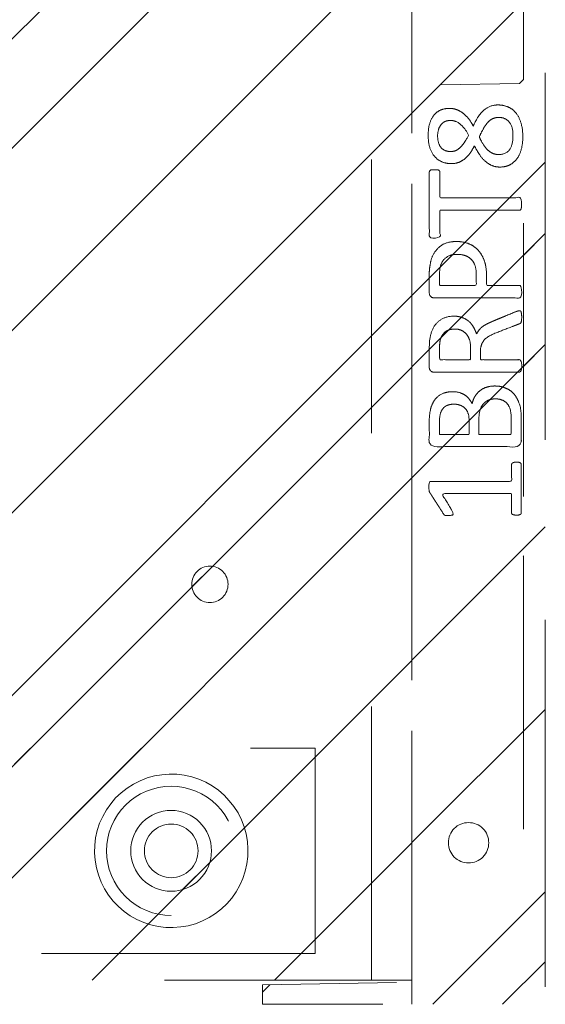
# Model space of a CAD drawing. Header units: inches. Extents: x -420 to -276, y -52 to 18.
# Tile 64 of 187: x -356.06 to -353.5, y -37.87 to -33.07. Entities that reach past the tile are written whole.
import ezdxf

# ---------------------------------------------------------------- set-up
doc = ezdxf.new("R2010")
doc.units = ezdxf.units.IN
doc.header["$LTSCALE"] = 32
doc.header["$MEASUREMENT"] = 0
doc.linetypes.add('Dash Style-1', pattern=[0.083328, 0.041656, -0.041672])
for name, color, linetype, lineweight in [('DashLineFill', 7, 'Dash Style-1', 13), ('Drawing', 7, 'Continuous', 18), ('None', 7, 'Continuous', 18), ('SolidLine', 7, 'Continuous', 15), ('WasteShelf_H', 7, 'Continuous', 18)]:
    doc.layers.add(name, color=color, linetype=linetype, lineweight=lineweight)
pattern_1 = [(45, (0, 0), (-1.61302, 1.93572), []), (45, (-1.0608, 1.0608), (-0.472346, 0.416761), [])]

# ---------------------------------------------------------------- blocks, each defined once
blk = doc.blocks.new('1BRPT9-Bracket (2D)')
at = {"layer": 'DashLineFill', "linetype": 'Continuous', "lineweight": 13}
h = blk.add_hatch(dxfattribs=at)
h.set_pattern_fill('Steel', color=253, style=0, pattern_type=2)
h.set_pattern_definition(pattern_1)
edge = h.paths.add_edge_path()
edge.add_arc((1.6779, -8.4882), 0.252, 270, 360)
edge.add_line((1.9299, -8.4882), (1.9299, -7.4803))
edge.add_line((1.9299, -7.4803), (2.3236, -7.4803))
edge.add_line((2.3236, -7.4803), (2.3236, 7.4611))
edge.add_line((2.3236, 7.4611), (1.9299, 7.4803))
edge.add_line((1.9299, 7.4803), (1.9299, 8.4882))
edge.add_arc((1.6779, 8.4882), 0.252, 360, 450)
edge.add_line((1.6779, 8.7402), (-2.3221, 8.7402))
edge.add_line((-2.3221, 8.7402), (-2.3221, -8.7402))
edge.add_line((-2.3221, -8.7402), (1.6779, -8.7402))
h = blk.add_hatch(dxfattribs=at)
h.set_pattern_fill('Steel', color=253, style=0, pattern_type=2)
h.set_pattern_definition(pattern_1)
h.paths.add_polyline_path([(-1.1488, 8.4252), (-1.118, 8.4237), (-1.0874, 8.4191), (-1.0574, 8.4116), (-1.0283, 8.4012), (-1.0004, 8.388), (-0.9739, 8.3721), (-0.949, 8.3537), (-0.9261, 8.3329), (-0.9054, 8.31), (-0.887, 8.2852), (-0.8711, 8.2587), (-0.8579, 8.2308), (-0.8474, 8.2017), (-0.8399, 8.1717), (-0.8354, 8.1411), (-0.8339, 8.1102), (-0.8354, 8.0794), (-0.8399, 8.0488), (-0.8474, 8.0188), (-0.8579, 7.9897), (-0.8711, 7.9618), (-0.887, 7.9353), (-0.9054, 7.9104), (-0.9261, 7.8875), (-0.949, 7.8668), (-0.9739, 7.8484), (-1.0004, 7.8325), (-1.0283, 7.8193), (-1.0574, 7.8088), (-1.0874, 7.8013), (-1.118, 7.7968), (-1.1488, 7.7953), (-1.1797, 7.7968), (-1.2103, 7.8013), (-1.2403, 7.8088), (-1.2694, 7.8193), (-1.2973, 7.8325), (-1.3238, 7.8484), (-1.3486, 7.8668), (-1.3716, 7.8875), (-1.3923, 7.9104), (-1.4107, 7.9353), (-1.4266, 7.9618), (-1.4398, 7.9897), (-1.4502, 8.0188), (-1.4577, 8.0488), (-1.4623, 8.0794), (-1.4638, 8.1102), (-1.4623, 8.1411), (-1.4577, 8.1717), (-1.4502, 8.2017), (-1.4398, 8.2308), (-1.4266, 8.2587), (-1.4107, 8.2852), (-1.3923, 8.31), (-1.3716, 8.3329), (-1.3486, 8.3537), (-1.3238, 8.3721), (-1.2973, 8.388), (-1.2694, 8.4012), (-1.2403, 8.4116), (-1.2103, 8.4191), (-1.1797, 8.4237)])
h = blk.add_hatch(dxfattribs=at)
h.set_pattern_fill('Steel', color=253, style=0, pattern_type=2)
h.set_pattern_definition(pattern_1)
h.paths.add_polyline_path([(-1.1488, 8.3071), (-1.1295, 8.3061), (-1.1104, 8.3033), (-1.0917, 8.2986), (-1.0735, 8.2921), (-1.056, 8.2838), (-1.0395, 8.2739), (-1.024, 8.2624), (-1.0096, 8.2494), (-0.9967, 8.2351), (-0.9852, 8.2196), (-0.9752, 8.203), (-0.967, 8.1856), (-0.9605, 8.1674), (-0.9558, 8.1486), (-0.9529, 8.1295), (-0.952, 8.1102), (-0.9529, 8.0909), (-0.9558, 8.0718), (-0.9605, 8.0531), (-0.967, 8.0349), (-0.9752, 8.0174), (-0.9852, 8.0009), (-0.9967, 7.9854), (-1.0096, 7.971), (-1.024, 7.9581), (-1.0395, 7.9466), (-1.056, 7.9366), (-1.0735, 7.9284), (-1.0917, 7.9219), (-1.1104, 7.9172), (-1.1295, 7.9143), (-1.1488, 7.9134), (-1.1681, 7.9143), (-1.1872, 7.9172), (-1.206, 7.9219), (-1.2242, 7.9284), (-1.2416, 7.9366), (-1.2582, 7.9466), (-1.2737, 7.9581), (-1.288, 7.971), (-1.301, 7.9854), (-1.3125, 8.0009), (-1.3224, 8.0174), (-1.3307, 8.0349), (-1.3372, 8.0531), (-1.3419, 8.0718), (-1.3447, 8.0909), (-1.3457, 8.1102), (-1.3447, 8.1295), (-1.3419, 8.1486), (-1.3372, 8.1674), (-1.3307, 8.1856), (-1.3224, 8.203), (-1.3125, 8.2196), (-1.301, 8.2351), (-1.288, 8.2494), (-1.2737, 8.2624), (-1.2582, 8.2739), (-1.2416, 8.2838), (-1.2242, 8.2921), (-1.206, 8.2986), (-1.1872, 8.3033), (-1.1681, 8.3061)])
h = blk.add_hatch(dxfattribs=at)
h.set_pattern_fill('Steel', color=253, style=0, pattern_type=2)
h.set_pattern_definition(pattern_1)
h.paths.add_polyline_path([(-1.3378, 6.8996), (-1.3291, 6.8992), (-1.3205, 6.8979), (-1.3121, 6.8958), (-1.3039, 6.8929), (-1.2961, 6.8891), (-1.2886, 6.8847), (-1.2816, 6.8795), (-1.2752, 6.8737), (-1.2693, 6.8672), (-1.2642, 6.8602), (-1.2597, 6.8528), (-1.256, 6.8449), (-1.253, 6.8367), (-1.2509, 6.8283), (-1.2497, 6.8197), (-1.2492, 6.811), (-1.2497, 6.8023), (-1.2509, 6.7937), (-1.253, 6.7853), (-1.256, 6.7771), (-1.2597, 6.7693), (-1.2642, 6.7618), (-1.2693, 6.7548), (-1.2752, 6.7484), (-1.2816, 6.7425), (-1.2886, 6.7374), (-1.2961, 6.7329), (-1.3039, 6.7292), (-1.3121, 6.7263), (-1.3205, 6.7241), (-1.3291, 6.7229), (-1.3378, 6.7224), (-1.3465, 6.7229), (-1.3551, 6.7241), (-1.3635, 6.7263), (-1.3717, 6.7292), (-1.3796, 6.7329), (-1.387, 6.7374), (-1.394, 6.7425), (-1.4005, 6.7484), (-1.4063, 6.7548), (-1.4115, 6.7618), (-1.4159, 6.7693), (-1.4197, 6.7771), (-1.4226, 6.7853), (-1.4247, 6.7937), (-1.426, 6.8023), (-1.4264, 6.811), (-1.426, 6.8197), (-1.4247, 6.8283), (-1.4226, 6.8367), (-1.4197, 6.8449), (-1.4159, 6.8528), (-1.4115, 6.8602), (-1.4063, 6.8672), (-1.4005, 6.8737), (-1.394, 6.8795), (-1.387, 6.8847), (-1.3796, 6.8891), (-1.3717, 6.8929), (-1.3635, 6.8958), (-1.3551, 6.8979), (-1.3465, 6.8992)])
at = {"layer": 'DashLineFill'}
blk.add_line((-2.1252, 8.7402), (-2.1252, -8.7402), dxfattribs=at)
at = {"layer": 'DashLineFill', "flags": 128}
blk.add_lwpolyline([(1.6779, -8.7402, 0.414214), (1.9299, -8.4882), (1.9299, -7.4803), (2.3236, -7.4803), (2.3236, 7.4611), (1.9299, 7.4803), (1.9299, 8.4882, 0.414214), (1.6779, 8.7402), (-2.3221, 8.7402), (-2.3221, -8.7402)], format="xyb", close=True, dxfattribs=at)
for points in [[(-1.1488, 8.4252), (-1.118, 8.4237), (-1.0874, 8.4191), (-1.0574, 8.4116), (-1.0283, 8.4012), (-1.0004, 8.388), (-0.9739, 8.3721), (-0.949, 8.3537), (-0.9261, 8.3329), (-0.9054, 8.31), (-0.887, 8.2852), (-0.8711, 8.2587), (-0.8579, 8.2308), (-0.8474, 8.2017), (-0.8399, 8.1717), (-0.8354, 8.1411), (-0.8339, 8.1102), (-0.8354, 8.0794), (-0.8399, 8.0488), (-0.8474, 8.0188), (-0.8579, 7.9897), (-0.8711, 7.9618), (-0.887, 7.9353), (-0.9054, 7.9104), (-0.9261, 7.8875), (-0.949, 7.8668), (-0.9739, 7.8484), (-1.0004, 7.8325), (-1.0283, 7.8193), (-1.0574, 7.8088), (-1.0874, 7.8013), (-1.118, 7.7968), (-1.1488, 7.7953), (-1.1797, 7.7968), (-1.2103, 7.8013), (-1.2403, 7.8088), (-1.2694, 7.8193), (-1.2973, 7.8325), (-1.3238, 7.8484), (-1.3486, 7.8668), (-1.3716, 7.8875), (-1.3923, 7.9104), (-1.4107, 7.9353), (-1.4266, 7.9618), (-1.4398, 7.9897), (-1.4502, 8.0188), (-1.4577, 8.0488), (-1.4623, 8.0794), (-1.4638, 8.1102), (-1.4623, 8.1411), (-1.4577, 8.1717), (-1.4502, 8.2017), (-1.4398, 8.2308), (-1.4266, 8.2587), (-1.4107, 8.2852), (-1.3923, 8.31), (-1.3716, 8.3329), (-1.3486, 8.3537), (-1.3238, 8.3721), (-1.2973, 8.388), (-1.2694, 8.4012), (-1.2403, 8.4116), (-1.2103, 8.4191), (-1.1797, 8.4237)], [(-1.1488, 8.3071), (-1.1295, 8.3061), (-1.1104, 8.3033), (-1.0917, 8.2986), (-1.0735, 8.2921), (-1.056, 8.2838), (-1.0395, 8.2739), (-1.024, 8.2624), (-1.0096, 8.2494), (-0.9967, 8.2351), (-0.9852, 8.2196), (-0.9752, 8.203), (-0.967, 8.1856), (-0.9605, 8.1674), (-0.9558, 8.1486), (-0.9529, 8.1295), (-0.952, 8.1102), (-0.9529, 8.0909), (-0.9558, 8.0718), (-0.9605, 8.0531), (-0.967, 8.0349), (-0.9752, 8.0174), (-0.9852, 8.0009), (-0.9967, 7.9854), (-1.0096, 7.971), (-1.024, 7.9581), (-1.0395, 7.9466), (-1.056, 7.9366), (-1.0735, 7.9284), (-1.0917, 7.9219), (-1.1104, 7.9172), (-1.1295, 7.9143), (-1.1488, 7.9134), (-1.1681, 7.9143), (-1.1872, 7.9172), (-1.206, 7.9219), (-1.2242, 7.9284), (-1.2416, 7.9366), (-1.2582, 7.9466), (-1.2737, 7.9581), (-1.288, 7.971), (-1.301, 7.9854), (-1.3125, 8.0009), (-1.3224, 8.0174), (-1.3307, 8.0349), (-1.3372, 8.0531), (-1.3419, 8.0718), (-1.3447, 8.0909), (-1.3457, 8.1102), (-1.3447, 8.1295), (-1.3419, 8.1486), (-1.3372, 8.1674), (-1.3307, 8.1856), (-1.3224, 8.203), (-1.3125, 8.2196), (-1.301, 8.2351), (-1.288, 8.2494), (-1.2737, 8.2624), (-1.2582, 8.2739), (-1.2416, 8.2838), (-1.2242, 8.2921), (-1.206, 8.2986), (-1.1872, 8.3033), (-1.1681, 8.3061)], [(-1.3378, 6.8996), (-1.3291, 6.8992), (-1.3205, 6.8979), (-1.3121, 6.8958), (-1.3039, 6.8929), (-1.2961, 6.8891), (-1.2886, 6.8847), (-1.2816, 6.8795), (-1.2752, 6.8737), (-1.2693, 6.8672), (-1.2642, 6.8602), (-1.2597, 6.8528), (-1.256, 6.8449), (-1.253, 6.8367), (-1.2509, 6.8283), (-1.2497, 6.8197), (-1.2492, 6.811), (-1.2497, 6.8023), (-1.2509, 6.7937), (-1.253, 6.7853), (-1.256, 6.7771), (-1.2597, 6.7693), (-1.2642, 6.7618), (-1.2693, 6.7548), (-1.2752, 6.7484), (-1.2816, 6.7425), (-1.2886, 6.7374), (-1.2961, 6.7329), (-1.3039, 6.7292), (-1.3121, 6.7263), (-1.3205, 6.7241), (-1.3291, 6.7229), (-1.3378, 6.7224), (-1.3465, 6.7229), (-1.3551, 6.7241), (-1.3635, 6.7263), (-1.3717, 6.7292), (-1.3796, 6.7329), (-1.387, 6.7374), (-1.394, 6.7425), (-1.4005, 6.7484), (-1.4063, 6.7548), (-1.4115, 6.7618), (-1.4159, 6.7693), (-1.4197, 6.7771), (-1.4226, 6.7853), (-1.4247, 6.7937), (-1.426, 6.8023), (-1.4264, 6.811), (-1.426, 6.8197), (-1.4247, 6.8283), (-1.4226, 6.8367), (-1.4197, 6.8449), (-1.4159, 6.8528), (-1.4115, 6.8602), (-1.4063, 6.8672), (-1.4005, 6.8737), (-1.394, 6.8795), (-1.387, 6.8847), (-1.3796, 6.8891), (-1.3717, 6.8929), (-1.3635, 6.8958), (-1.3551, 6.8979), (-1.3465, 6.8992)]]:
    blk.add_lwpolyline(points, close=True, dxfattribs=at)
blk = doc.blocks.new('Group-39')
at = {"layer": 'WasteShelf_H', "color": 7}
for points, knots in [([(-2.8316, 6.2154), (-2.839, 6.2154), (-2.8528, 6.2182), (-2.8556, 6.2265), (-2.8556, 6.3455), (-2.8556, 6.4645), (-2.8537, 6.4682), (-2.8482, 6.4719), (-2.839, 6.4738), (-2.826, 6.4738), (-2.8168, 6.4719), (-2.8113, 6.4701), (-2.8076, 6.4645), (-2.8076, 6.4156), (-2.8076, 6.3686), (-2.6378, 6.3686), (-2.468, 6.3686), (-2.4938, 6.4119), (-2.5197, 6.4553), (-2.5215, 6.4609), (-2.5234, 6.4701), (-2.5197, 6.4738), (-2.5086, 6.4756), (-2.4962, 6.4756), (-2.4865, 6.4756), (-2.4809, 6.4738), (-2.4772, 6.4701), (-2.4754, 6.4664), (-2.4422, 6.4147), (-2.409, 6.363), (-2.4071, 6.3612), (-2.4071, 6.3575), (-2.4053, 6.352), (-2.4053, 6.3349), (-2.4053, 6.3169), (-2.409, 6.3114), (-2.4126, 6.3095), (-2.611, 6.3095), (-2.8076, 6.3095), (-2.8076, 6.2689), (-2.8076, 6.2246), (-2.8113, 6.2209), (-2.8168, 6.2173), (-2.826, 6.2154), (-2.8316, 6.2154)], [0, 0, 0, 0.00261, 0.007831, 0.010441, 0.176195, 0.178805, 0.181415, 0.184026, 0.186636, 0.188594, 0.190551, 0.192509, 0.194467, 0.244389, 0.244389, 0.424498, 0.424498, 0.47805, 0.47805, 0.484241, 0.490432, 0.496622, 0.502813, 0.507071, 0.510941, 0.514811, 0.518682, 0.518682, 0.576295, 0.576295, 0.578743, 0.58119, 0.583638, 0.590247, 0.593184, 0.596122, 0.599059, 0.911881, 0.911881, 0.976501, 0.982376, 0.988251, 0.994125, 1, 1, 1]), ([(-2.7264, 5.8443), (-2.7485, 5.8443), (-2.7836, 5.8554), (-2.8131, 5.8738), (-2.8334, 5.9015), (-2.8556, 5.9513), (-2.8556, 6.0584), (-2.8556, 6.1248), (-2.8445, 6.1396), (-2.6313, 6.1396), (-2.4182, 6.1396), (-2.4071, 6.1248), (-2.4071, 6.0667), (-2.4071, 5.9753), (-2.4237, 5.9237), (-2.4514, 5.8904), (-2.4938, 5.872), (-2.5363, 5.872), (-2.5658, 5.8794), (-2.5898, 5.8941), (-2.6101, 5.9181), (-2.6157, 5.931), (-2.6193, 5.9126), (-2.6378, 5.8812), (-2.6655, 5.8572), (-2.7042, 5.8443), (-2.7264, 5.8443)], [0, 0, 0, 0.031455, 0.06291, 0.094366, 0.125821, 0.188731, 0.266159, 0.275837, 0.285516, 0.435531, 0.44521, 0.454888, 0.521427, 0.574659, 0.627891, 0.681123, 0.734355, 0.762747, 0.791139, 0.819531, 0.847924, 0.847924, 0.885943, 0.923962, 0.961981, 1, 1, 1]), ([(-2.7301, 5.907), (-2.7098, 5.907), (-2.6802, 5.92), (-2.6599, 5.944), (-2.6489, 5.9809), (-2.6489, 6.0445), (-2.6489, 6.0805), (-2.7273, 6.0805), (-2.8057, 6.0805), (-2.8057, 6.0371), (-2.8057, 5.9532), (-2.7781, 5.92), (-2.7485, 5.907), (-2.7301, 5.907)], [0, 0, 0, 0.079156, 0.158312, 0.237468, 0.316624, 0.419526, 0.419526, 0.643799, 0.643799, 0.767809, 0.883905, 0.941952, 1, 1, 1]), ([(-2.5271, 5.9329), (-2.5105, 5.9329), (-2.4846, 5.9421), (-2.4662, 5.9624), (-2.4569, 5.9938), (-2.4569, 6.0491), (-2.4569, 6.0805), (-2.5289, 6.0805), (-2.6009, 6.0805), (-2.6009, 6.0464), (-2.6009, 5.9901), (-2.5898, 5.9606), (-2.5695, 5.9421), (-2.5418, 5.9329), (-2.5271, 5.9329)], [0, 0, 0, 0.074499, 0.148998, 0.223496, 0.297995, 0.395417, 0.395417, 0.61891, 0.61891, 0.724928, 0.793696, 0.862464, 0.931232, 1, 1, 1]), ([(-2.8463, 5.478), (-2.85, 5.478), (-2.8537, 5.4798), (-2.8556, 5.4872), (-2.8574, 5.5001), (-2.8574, 5.5186), (-2.8556, 5.5296), (-2.8537, 5.537), (-2.8482, 5.5407), (-2.8426, 5.5426), (-2.79, 5.5629), (-2.7375, 5.5832), (-2.719, 5.5906), (-2.6895, 5.6053), (-2.6673, 5.6275), (-2.6563, 5.657), (-2.6563, 5.6967), (-2.6563, 5.716), (-2.7513, 5.716), (-2.85, 5.716), (-2.8537, 5.7197), (-2.8556, 5.7271), (-2.8574, 5.7382), (-2.8574, 5.7548), (-2.8556, 5.7659), (-2.8537, 5.7733), (-2.85, 5.7769), (-2.6387, 5.7769), (-2.4182, 5.7769), (-2.4071, 5.7622), (-2.4071, 5.7068), (-2.4071, 5.6422), (-2.409, 5.6201), (-2.4108, 5.6108), (-2.4145, 5.585), (-2.4348, 5.5444), (-2.4643, 5.5186), (-2.5031, 5.5038), (-2.5474, 5.5038), (-2.5843, 5.5167), (-2.612, 5.5389), (-2.6304, 5.5721), (-2.6378, 5.5906), (-2.6433, 5.5795), (-2.6581, 5.561), (-2.6784, 5.5463), (-2.7061, 5.5333), (-2.7227, 5.526), (-2.7716, 5.5057), (-2.8205, 5.4854), (-2.8334, 5.4798), (-2.8445, 5.478), (-2.8463, 5.478)], [0, 0, 0, 0.004018, 0.008035, 0.012053, 0.01607, 0.020088, 0.024105, 0.028123, 0.03214, 0.03214, 0.070951, 0.070951, 0.084634, 0.098317, 0.112001, 0.125684, 0.138745, 0.138745, 0.202807, 0.205295, 0.207782, 0.21027, 0.212758, 0.214748, 0.216739, 0.218729, 0.220719, 0.332671, 0.339637, 0.346603, 0.391882, 0.407555, 0.423229, 0.423229, 0.466696, 0.510164, 0.553631, 0.597099, 0.640566, 0.684033, 0.727501, 0.770968, 0.770968, 0.798042, 0.825115, 0.852188, 0.879262, 0.879262, 0.958132, 0.958132, 0.979066, 1, 1, 1]), ([(-2.5326, 5.5666), (-2.5049, 5.5666), (-2.4699, 5.5906), (-2.4606, 5.6182), (-2.4588, 5.6275), (-2.4569, 5.6496), (-2.4569, 5.6911), (-2.4569, 5.716), (-2.5326, 5.716), (-2.6083, 5.716), (-2.6083, 5.6874), (-2.6083, 5.6348), (-2.5972, 5.6016), (-2.5751, 5.5776), (-2.5474, 5.5666), (-2.5326, 5.5666)], [0, 0, 0, 0.142515, 0.285031, 0.285031, 0.330993, 0.376955, 0.445899, 0.445899, 0.655281, 0.655281, 0.734439, 0.800829, 0.867219, 0.93361, 1, 1, 1]), ([(-2.5381, 5.14), (-2.5732, 5.14), (-2.6267, 5.1621), (-2.6636, 5.2027), (-2.6858, 5.2618), (-2.6858, 5.3291), (-2.6858, 5.3541), (-2.7661, 5.3541), (-2.85, 5.3541), (-2.8537, 5.3578), (-2.8556, 5.3651), (-2.8574, 5.3762), (-2.8574, 5.3928), (-2.8556, 5.4039), (-2.8537, 5.4113), (-2.85, 5.415), (-2.6396, 5.415), (-2.42, 5.415), (-2.4071, 5.4002), (-2.4071, 5.343), (-2.4071, 5.2802), (-2.4108, 5.2544), (-2.4182, 5.2175), (-2.4403, 5.1806), (-2.4717, 5.1529), (-2.5141, 5.14), (-2.5381, 5.14)], [0, 0, 0, 0.066268, 0.132535, 0.198803, 0.26507, 0.303966, 0.303966, 0.429297, 0.43506, 0.440822, 0.446584, 0.452347, 0.456957, 0.461567, 0.466177, 0.470786, 0.728938, 0.745073, 0.761208, 0.845107, 0.870922, 0.896738, 0.922553, 0.948369, 0.974184, 1, 1, 1]), ([(-2.5437, 5.2027), (-2.516, 5.2027), (-2.4791, 5.223), (-2.4625, 5.2526), (-2.4569, 5.2839), (-2.4569, 5.3273), (-2.4569, 5.3541), (-2.5464, 5.3541), (-2.6359, 5.3541), (-2.6359, 5.3273), (-2.6359, 5.2747), (-2.623, 5.2378), (-2.5972, 5.2138), (-2.564, 5.2027), (-2.5437, 5.2027)], [0, 0, 0, 0.053098, 0.106195, 0.159293, 0.212391, 0.297937, 0.297937, 0.584068, 0.584068, 0.669615, 0.752211, 0.834807, 0.917404, 1, 1, 1]), ([(-2.4329, 4.7901), (-2.4389, 4.7901), (-2.4496, 4.7901), (-2.4551, 4.7937), (-2.4588, 4.7993), (-2.4588, 4.8639), (-2.4588, 4.9266), (-2.6526, 4.9266), (-2.85, 4.9266), (-2.8537, 4.9303), (-2.8556, 4.9377), (-2.8574, 4.9488), (-2.8574, 4.9654), (-2.8556, 4.9764), (-2.8537, 4.9838), (-2.85, 4.9875), (-2.6526, 4.9875), (-2.4588, 4.9875), (-2.4588, 5.0503), (-2.4588, 5.1149), (-2.4551, 5.1204), (-2.4496, 5.1222), (-2.4403, 5.1241), (-2.4274, 5.1241), (-2.4163, 5.1222), (-2.4108, 5.1204), (-2.4071, 5.1149), (-2.4071, 4.9571), (-2.4071, 4.7993), (-2.4108, 4.7937), (-2.4163, 4.7901), (-2.4274, 4.7901), (-2.4329, 4.7901)], [0, 0, 0, 0.003046, 0.005389, 0.007733, 0.010076, 0.089744, 0.089744, 0.335779, 0.340465, 0.345152, 0.349838, 0.354524, 0.360382, 0.36624, 0.372099, 0.377957, 0.6855, 0.6855, 0.785085, 0.788014, 0.790943, 0.793872, 0.796801, 0.798998, 0.801195, 0.803391, 0.805588, 0.991213, 0.99341, 0.995606, 0.997803, 1, 1, 1]), ([(-2.7411, 4.4744), (-2.7688, 4.4744), (-2.815, 4.4947), (-2.8463, 4.5353), (-2.8629, 4.5925), (-2.8629, 4.6626), (-2.8482, 4.718), (-2.8187, 4.7568), (-2.7781, 4.7771), (-2.7301, 4.7771), (-2.695, 4.7623), (-2.6655, 4.7365), (-2.6396, 4.6977), (-2.6267, 4.6737), (-2.6157, 4.6959), (-2.5917, 4.7272), (-2.564, 4.7494), (-2.5326, 4.7605), (-2.4902, 4.7605), (-2.4496, 4.7438), (-2.4182, 4.7088), (-2.4016, 4.6571), (-2.4016, 4.587), (-2.4182, 4.5372), (-2.4459, 4.5058), (-2.4828, 4.491), (-2.5234, 4.491), (-2.5547, 4.5021), (-2.5843, 4.5242), (-2.6101, 4.5556), (-2.6212, 4.5778), (-2.6544, 4.5002), (-2.7208, 4.4744), (-2.7411, 4.4744)], [0, 0, 0, 0.040945, 0.08189, 0.122836, 0.163781, 0.200632, 0.237482, 0.274333, 0.311184, 0.338205, 0.365227, 0.392248, 0.419269, 0.419269, 0.443822, 0.468375, 0.492928, 0.51748, 0.549396, 0.581313, 0.613229, 0.645145, 0.677061, 0.708977, 0.740893, 0.772809, 0.799408, 0.826007, 0.852606, 0.879205, 0.879205, 0.969801, 1, 1, 1]), ([(-2.7467, 4.5353), (-2.7301, 4.5353), (-2.7042, 4.5464), (-2.6821, 4.5704), (-2.6618, 4.6054), (-2.6507, 4.6294), (-2.6599, 4.6516), (-2.6821, 4.6848), (-2.7042, 4.7051), (-2.7301, 4.7162), (-2.815, 4.7162), (-2.815, 4.5796), (-2.7781, 4.5353), (-2.7467, 4.5353)], [0, 0, 0, 0.062166, 0.124332, 0.186498, 0.248664, 0.248664, 0.305108, 0.361552, 0.417996, 0.474441, 0.742583, 0.871292, 1, 1, 1]), ([(-2.5105, 4.5501), (-2.4957, 4.5501), (-2.4735, 4.5593), (-2.4569, 4.5796), (-2.4477, 4.6073), (-2.4477, 4.6626), (-2.4809, 4.7014), (-2.5252, 4.7014), (-2.5474, 4.6922), (-2.5677, 4.6719), (-2.588, 4.6423), (-2.599, 4.622), (-2.5806, 4.587), (-2.5363, 4.5501), (-2.5105, 4.5501)], [0, 0, 0, 0.064819, 0.129638, 0.194457, 0.259276, 0.388914, 0.518552, 0.583375, 0.648198, 0.71302, 0.777843, 0.777843, 0.888922, 1, 1, 1])]:
    blk.add_open_spline(points, degree=2, knots=knots, dxfattribs=at)
blk = doc.blocks.new('1BRPT8_Cover (2D)')
at = {"layer": 'DashLineFill', "linetype": 'Continuous', "lineweight": 13}
h = blk.add_hatch(dxfattribs=at)
h.set_pattern_fill('Steel', color=253, style=0, pattern_type=2)
h.set_pattern_definition(pattern_1)
h.paths.add_polyline_path([(-1.5945, -8.7638), (-2.3228, -8.7638), (-2.3228, -8.7511), (-2.8261, -8.7423), (-2.8664, -8.7028), (-2.8664, -6.673), (-2.8472, -6.6533), (-2.3228, -6.6441), (-2.3228, -6.5842), (-2.8472, -6.5751), (-2.8664, -6.5554), (-2.8664, -4.4682), (-2.8472, -4.4486), (-2.3228, -4.4394), (-2.3228, -4.3795), (-2.8472, -4.3703), (-2.8664, -4.3507), (-2.8664, -2.2635), (-2.8472, -2.2438), (-2.3228, -2.2347), (-2.3228, -2.1748), (-2.8472, -2.1656), (-2.8664, -2.1459), (-2.8664, -0.0588), (-2.8472, -0.0391), (-2.3228, -0.03), (-2.3228, 0.03), (-2.8472, 0.0391), (-2.8664, 0.0588), (-2.8664, 2.1459), (-2.8472, 2.1656), (-2.3228, 2.1748), (-2.3228, 2.2347), (-2.8472, 2.2438), (-2.8664, 2.2635), (-2.8664, 4.3507), (-2.8472, 4.3703), (-2.3228, 4.3795), (-2.3228, 4.4394), (-2.8472, 4.4486), (-2.8664, 4.4682), (-2.8655, 6.5554), (-2.8472, 6.5751), (-2.3228, 6.5842), (-2.3228, 6.6441), (-2.8472, 6.6533), (-2.8664, 6.673), (-2.8664, 8.7028), (-2.8261, 8.7423), (-1.5945, 8.7638), (-1.5945, 8.8583), (-2.9724, 8.8583), (-2.9724, -8.8583), (-1.5945, -8.8583)])
h = blk.add_hatch(dxfattribs=at)
h.set_pattern_fill('Steel', color=253, style=0, pattern_type=2)
h.set_pattern_definition(pattern_1)
h.paths.add_polyline_path([(-2.3228, 8.8583), (-2.3228, -8.8583), (-2.9724, -8.8583), (-2.9724, 8.8583)])
at = {"layer": 'DashLineFill', "flags": 128}
for points in [[(-1.5945, -8.7638), (-2.3228, -8.7638), (-2.3228, -8.7511), (-2.8261, -8.7423), (-2.8664, -8.7028), (-2.8664, -6.673), (-2.8472, -6.6533), (-2.3228, -6.6441), (-2.3228, -6.5842), (-2.8472, -6.5751), (-2.8664, -6.5554), (-2.8664, -4.4682), (-2.8472, -4.4486), (-2.3228, -4.4394), (-2.3228, -4.3795), (-2.8472, -4.3703), (-2.8664, -4.3507), (-2.8664, -2.2635), (-2.8472, -2.2438), (-2.3228, -2.2347), (-2.3228, -2.1748), (-2.8472, -2.1656), (-2.8664, -2.1459), (-2.8664, -0.0588), (-2.8472, -0.0391), (-2.3228, -0.03), (-2.3228, 0.03), (-2.8472, 0.0391), (-2.8664, 0.0588), (-2.8664, 2.1459), (-2.8472, 2.1656), (-2.3228, 2.1748), (-2.3228, 2.2347), (-2.8472, 2.2438), (-2.8664, 2.2635), (-2.8664, 4.3507), (-2.8472, 4.3703), (-2.3228, 4.3795), (-2.3228, 4.4394), (-2.8472, 4.4486), (-2.8664, 4.4682), (-2.8655, 6.5554), (-2.8472, 6.5751), (-2.3228, 6.5842), (-2.3228, 6.6441), (-2.8472, 6.6533), (-2.8664, 6.673), (-2.8664, 8.7028), (-2.8261, 8.7423), (-1.5945, 8.7638), (-1.5945, 8.8583), (-2.9724, 8.8583), (-2.9724, -8.8583), (-1.5945, -8.8583)], [(-2.3228, 8.8583), (-2.3228, -8.8583), (-2.9724, -8.8583), (-2.9724, 8.8583)]]:
    blk.add_lwpolyline(points, close=True, dxfattribs=at)
at = {"layer": 'SolidLine', "flags": 128}
blk.add_lwpolyline([(-2.5, 8.0709), (-2.5005, 8.0612), (-2.5019, 8.0517), (-2.5042, 8.0423), (-2.5075, 8.0332), (-2.5116, 8.0245), (-2.5166, 8.0162), (-2.5223, 8.0084), (-2.5288, 8.0013), (-2.536, 7.9948), (-2.5437, 7.989), (-2.552, 7.9841), (-2.5608, 7.9799), (-2.5699, 7.9767), (-2.5792, 7.9743), (-2.5888, 7.9729), (-2.5984, 7.9724), (-2.6081, 7.9729), (-2.6176, 7.9743), (-2.627, 7.9767), (-2.6361, 7.9799), (-2.6448, 7.9841), (-2.6531, 7.989), (-2.6609, 7.9948), (-2.668, 8.0013), (-2.6745, 8.0084), (-2.6803, 8.0162), (-2.6852, 8.0245), (-2.6894, 8.0332), (-2.6926, 8.0423), (-2.695, 8.0517), (-2.6964, 8.0612), (-2.6969, 8.0709), (-2.6964, 8.0805), (-2.695, 8.0901), (-2.6926, 8.0994), (-2.6894, 8.1085), (-2.6852, 8.1173), (-2.6803, 8.1255), (-2.6745, 8.1333), (-2.668, 8.1405), (-2.6609, 8.1469), (-2.6531, 8.1527), (-2.6448, 8.1577), (-2.6361, 8.1618), (-2.627, 8.1651), (-2.6176, 8.1674), (-2.6081, 8.1688), (-2.5984, 8.1693), (-2.5888, 8.1688), (-2.5792, 8.1674), (-2.5699, 8.1651), (-2.5608, 8.1618), (-2.552, 8.1577), (-2.5437, 8.1527), (-2.536, 8.1469), (-2.5288, 8.1405), (-2.5223, 8.1333), (-2.5166, 8.1255), (-2.5116, 8.1173), (-2.5075, 8.1085), (-2.5042, 8.0994), (-2.5019, 8.0901), (-2.5005, 8.0805)], close=True, dxfattribs=at)
at = {"layer": 'WasteShelf_H', "color": 7}
blk.add_blockref('Group-39', (0, 0), dxfattribs=at)
blk = doc.blocks.new('1BRPT5-RightBeam (2D)')
at = {"layer": 'DashLineFill', "linetype": 'Continuous', "lineweight": 13}
h = blk.add_hatch(dxfattribs=at)
h.set_pattern_fill('Steel', color=253, style=0, pattern_type=2)
h.set_pattern_definition(pattern_1)
h.paths.add_polyline_path([(-1.8504, 0.5), (20.4724, 0.5), (20.4724, -0.5), (-1.8504, -0.5)])
at = {"layer": 'DashLineFill', "flags": 128}
blk.add_lwpolyline([(-1.8504, 0.5), (20.4724, 0.5), (20.4724, -0.5), (-1.8504, -0.5)], close=True, dxfattribs=at)
at = {"layer": 'SolidLine', "flags": 128}
for points in [[(-1.1768, -0.373), (-1.2132, -0.3686), (-1.2491, -0.3606), (-1.2839, -0.3491), (-1.3175, -0.3342), (-1.3494, -0.3162), (-1.3795, -0.2951), (-1.4073, -0.2711), (-1.4326, -0.2445), (-1.4552, -0.2156), (-1.4749, -0.1846), (-1.4914, -0.1519), (-1.5047, -0.1176), (-1.5145, -0.0823), (-1.5208, -0.0461), (-1.5235, -0.0095), (-1.5227, 0.0272), (-1.5182, 0.0636), (-1.5102, 0.0995), (-1.4987, 0.1343), (-1.4838, 0.1679), (-1.4658, 0.1998), (-1.4447, 0.2299), (-1.4207, 0.2577), (-1.3942, 0.283), (-1.3652, 0.3056), (-1.3342, 0.3253), (-1.3015, 0.3418), (-1.2672, 0.3551), (-1.2319, 0.3649), (-1.1957, 0.3712), (-1.1591, 0.3739), (-1.1224, 0.373), (-1.086, 0.3686), (-1.0502, 0.3606), (-1.0153, 0.3491), (-0.9817, 0.3342), (-0.9498, 0.3162), (-0.9197, 0.2951), (-0.8919, 0.2711), (-0.8666, 0.2446), (-0.844, 0.2156), (-0.8243, 0.1846), (-0.8078, 0.1519), (-0.7945, 0.1176), (-0.7847, 0.0823), (-0.7784, 0.0461), (-0.7757, 0.0095), (-0.7766, -0.0272), (-0.781, -0.0636), (-0.789, -0.0995), (-0.8005, -0.1343), (-0.8154, -0.1679), (-0.8334, -0.1998), (-0.8545, -0.2299), (-0.8785, -0.2577), (-0.9051, -0.283), (-0.934, -0.3056), (-0.965, -0.3253), (-0.9977, -0.3418), (-1.032, -0.3551), (-1.0673, -0.3649), (-1.1035, -0.3712), (-1.1401, -0.3739)], [(-1.1496, -0.1308), (-1.1624, -0.1302), (-1.1751, -0.1283), (-1.1876, -0.1252), (-1.1997, -0.1209), (-1.2113, -0.1154), (-1.2223, -0.1088), (-1.2326, -0.1011), (-1.2421, -0.0925), (-1.2508, -0.083), (-1.2584, -0.0727), (-1.265, -0.0617), (-1.2705, -0.0501), (-1.2748, -0.038), (-1.2779, -0.0255), (-1.2798, -0.0128), (-1.2805, 0), (-1.2798, 0.0128), (-1.2779, 0.0255), (-1.2748, 0.038), (-1.2705, 0.0501), (-1.265, 0.0617), (-1.2584, 0.0727), (-1.2508, 0.083), (-1.2421, 0.0925), (-1.2326, 0.1011), (-1.2223, 0.1088), (-1.2113, 0.1154), (-1.1997, 0.1209), (-1.1876, 0.1252), (-1.1751, 0.1283), (-1.1624, 0.1302), (-1.1496, 0.1308), (-1.1368, 0.1302), (-1.1241, 0.1283), (-1.1116, 0.1252), (-1.0995, 0.1209), (-1.0879, 0.1154), (-1.0769, 0.1088), (-1.0666, 0.1011), (-1.0571, 0.0925), (-1.0485, 0.083), (-1.0408, 0.0727), (-1.0342, 0.0617), (-1.0287, 0.0501), (-1.0244, 0.038), (-1.0213, 0.0255), (-1.0194, 0.0128), (-1.0188, 0), (-1.0194, -0.0128), (-1.0213, -0.0255), (-1.0244, -0.038), (-1.0287, -0.0501), (-1.0342, -0.0617), (-1.0408, -0.0727), (-1.0485, -0.083), (-1.0571, -0.0925), (-1.0666, -0.1011), (-1.0769, -0.1088), (-1.0879, -0.1154), (-1.0995, -0.1209), (-1.1116, -0.1252), (-1.1241, -0.1283), (-1.1368, -0.1302)]]:
    blk.add_lwpolyline(points, close=True, dxfattribs=at)
blk = doc.blocks.new('Group-47')
at = {"layer": 'None', "color": 7, "rotation": 180}
for name, p in [('1BRPT8_Cover (2D)', (61.878, -12.0079)), ('1BRPT9-Bracket (2D)', (61.878, -12.0079)), ('1BRPT5-RightBeam (2D)', (61.878, -20.1181))]:
    blk.add_blockref(name, p, dxfattribs=at)
blk = doc.blocks.new('Group-49')
at = {"layer": 'None'}
blk.add_blockref('Group-47', (0, 0), dxfattribs=at)
blk = doc.blocks.new('SL Credenza Desk Top (2D)')
at = {"layer": 'None'}
blk.add_blockref('Group-49', (0, 0), dxfattribs=at)
at = {"layer": 'Drawing', "color": 0, "flags": 1}
for tag in ['Tag', 'Catalog', 'Option1', 'Option2', 'Option3', 'Option4', 'Option5', 'Option6', 'Option7', 'Option8', 'Option9', 'Option10', 'Option11', 'Option12', 'Custom', 'FinishGroup', 'Discount', 'Item2', 'Item3', 'Item6', 'Item8', 'Item9', 'Item10', 'Item12', 'Item13', 'Item16', 'Item18', 'Item19', 'Item20', 'Item21', 'Item22', 'Item23', 'Item24', 'Item25', 'Item1', 'Item4', 'Item5', 'Item7', 'Item11', 'Item14', 'Item15', 'Item17']:
    blk.add_attdef(tag, (-58.8873, -32.5069), '', height=0.00709, dxfattribs=at)

msp = doc.modelspace()

# ---------------------------------------------------------------- block references
at = {"layer": 'Drawing'}
msp.add_blockref('SL Credenza Desk Top (2D)', (-418.3467, -17), dxfattribs=at)

doc.saveas('drawing.dxf')
